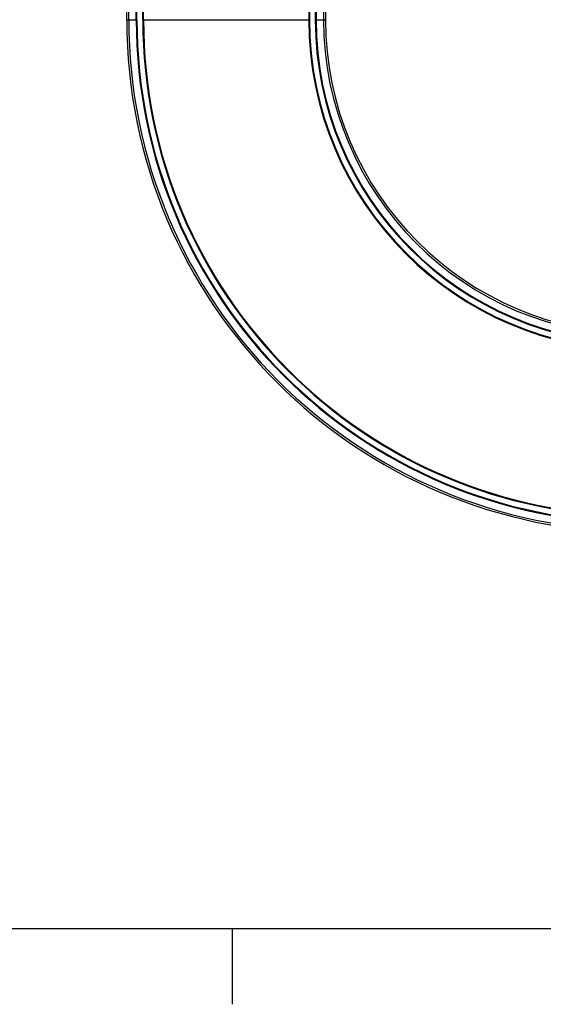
# Model space of a CAD drawing. Header units: millimetres. Extents: x 0 to 420, y 0 to 297.
# Tile 2 of 102: x 94 to 130, y 0 to 67. Entities that reach past the tile are written whole.
import ezdxf

# ---------------------------------------------------------------- set-up
doc = ezdxf.new("R2010")
doc.units = ezdxf.units.MM
doc.layers.add('CARTIGLIO', color=140, linetype='Continuous')

msp = doc.modelspace()

# ---------------------------------------------------------------- linework, layer by layer
at = {"color": 7, "linetype": 'Continuous', "lineweight": 25}
for p, q in [((101.42652, 67.30285), (101.42652, 99.30285)), ((101.56345, 67.30285), (101.56345, 99.30285)), ((102.07652, 67.30285), (102.07652, 99.30285)), ((102.12652, 67.30285), (102.12652, 99.30285)), ((102.52652, 67.30285), (102.52652, 99.30285)), ((102.57652, 67.30285), (102.57652, 99.30285)), ((113.87652, 99.30285), (113.87652, 67.30285)), ((113.92652, 99.30285), (113.92652, 67.30285)), ((114.32652, 99.30285), (114.32652, 67.30285)), ((114.37652, 99.30285), (114.37652, 67.30285)), ((114.8896, 99.30285), (114.8896, 67.30285)), ((115.02652, 99.30285), (115.02652, 67.30285)), ((101.42652, 67.30285), (101.56345, 67.30285)), ((101.56345, 67.30285), (102.07652, 67.30285)), ((102.07652, 67.30285), (102.12652, 67.30285)), ((102.52652, 67.30285), (102.57652, 67.30285)), ((102.57652, 67.30285), (113.87652, 67.30285)), ((113.92652, 67.30285), (113.87652, 67.30285)), ((114.32652, 67.30285), (114.37652, 67.30285)), ((114.37652, 67.30285), (114.8896, 67.30285)), ((114.8896, 67.30285), (115.02652, 67.30285))]:
    msp.add_line(p, q, dxfattribs=at)
for radius in [35.05, 34.91307, 34.4, 34.35, 33.95, 33.9, 22.6, 22.55, 22.15, 22.1, 21.58693, 21.45]:
    msp.add_arc((136.47652, 67.30285), radius, 180, 270, dxfattribs=at)
at = {"layer": 'CARTIGLIO', "linetype": 'Continuous'}
for p, q in [((5.18012, 5.171), (414.8274, 5.171)), ((108.66444, -0.00321), (108.66444, 5.171))]:
    msp.add_line(p, q, dxfattribs=at)

doc.saveas('drawing.dxf')
